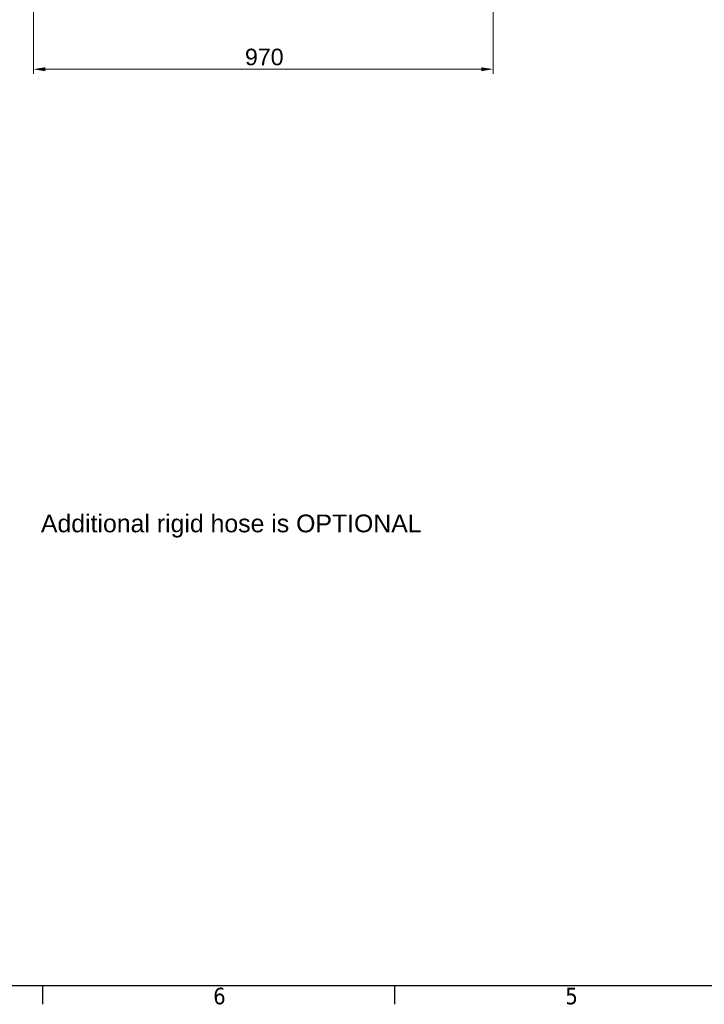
# Model space of a CAD drawing. Header units: millimetres. Extents: x 0 to 5940, y 0 to 4200.
# Tile 6 of 19: x 1437 to 2882, y 61 to 2140. Entities that reach past the tile are written whole.
import ezdxf

# ---------------------------------------------------------------- set-up
doc = ezdxf.new("R2010")
doc.units = ezdxf.units.MM
doc.header["$LTSCALE"] = 10
doc.layers.get('0').update_dxf_attribs({"lineweight": 25})
doc.layers.add('Geometria schizzo (ISO)', color=7, linetype='Continuous', lineweight=25)
doc.layers.add('Simbolo (ISO)', color=7, linetype='Continuous', lineweight=25)
doc.layers.add('Quote(ISO)', color=7, linetype='Continuous', lineweight=25, true_color=0x80ff00)
doc.layers.add('Simboli(ISO)', color=5, linetype='Continuous', lineweight=18, true_color=0x0000ff)
doc.styles.add('ACISOGDTTesto caratteri grandi', font='arial.ttf')
doc.styles.add('Corrente-BSI', font='arial.ttf')
doc.styles.add('Testo nota (ISO)', font='tahoma.ttf')
doc.dimstyles.new('DEFAULT-ISO', dxfattribs={"dimscale": 10, "dimtxt": 3.5, "dimasz": 2.5, "dimexe": 1, "dimexo": 1, "dimgap": 0.762, "dimtad": 1, "dimtoh": 1, "dimrnd": 1e-08, "dimtxsty": 'Corrente-BSI', "dimcen": 0.09, "dimdle": 10, "dimclrd": 7, "dimclre": 7, "dimclrt": 7, "dimazin": 2, "dimtfac": 0.571429, "dimtmove": 0, "dimatfit": 3, "dimfxl": 1, "dimtolj": 1, "dimlwd": 5, "dimlwe": 5, "dimarcsym": 0})

# ---------------------------------------------------------------- blocks, each defined once
blk = doc.blocks.new('Bordi Bordo di default')
at = {"layer": 'Geometria schizzo (ISO)'}
for p, q in [((148.5, 10), (148.5, 6.1)), ((222.75, 10), (222.75, 6.1))]:
    blk.add_line(p, q, dxfattribs=at)
at = {"layer": 'Geometria schizzo (ISO)', "flags": 128}
blk.add_lwpolyline([(10, 10), (10, 410), (584, 410), (584, 10), (10, 10)], dxfattribs=at)
at = {"layer": 'Simbolo (ISO)', "char_height": 3.5, "attachment_point": 7, "style": 'Testo nota (ISO)'}
for s, insert in [('6', (184.51, 6.03)), ('5', (258.85, 6.03))]:
    blk.add_mtext(s, dxfattribs=dict(at, insert=insert))
blk = doc.blocks.new('*D22')
at = {"layer": 'Defpoints', "color": 0, "linetype": 'Continuous', "transparency": 16777216}
for p in [(1465.4, 2934.8), (2435.9, 2375.4), (1465.4, 2035.4)]:
    blk.add_point(p, dxfattribs=at)
at = {"layer": 'Quote(ISO)', "color": 7, "linetype": 'Continuous', "lineweight": 5, "transparency": 16777216}
for p, q in [((1465.4, 2924.8), (1465.4, 2025.4)), ((2435.9, 2365.4), (2435.9, 2025.4)), ((2410.9, 2035.4), (1490.4, 2035.4))]:
    blk.add_line(p, q, dxfattribs=at)
at = {"layer": 'Quote(ISO)', "color": 7, "linetype": 'Continuous', "transparency": 16777216}
for points in [[(1490.4, 2039.5), (1490.4, 2031.2), (1465.4, 2035.4)], [(2410.9, 2039.5), (2410.9, 2031.2), (2435.9, 2035.4)]]:
    blk.add_solid(points, dxfattribs=at)
at = {"layer": 'Quote(ISO)', "color": 7, "linetype": 'Continuous', "lineweight": 9, "transparency": 16777216, "insert": (1912.1, 2078.7), "char_height": 35, "attachment_point": 1, "style": 'Corrente-BSI'}
blk.add_mtext('\\A1;970', dxfattribs=at)

msp = doc.modelspace()

# ---------------------------------------------------------------- block references
at = {"xscale": 10, "yscale": 10, "zscale": 10}
msp.add_blockref('Bordi Bordo di default', (0, 0), dxfattribs=at)

# ---------------------------------------------------------------- texts
at = {"layer": 'Simboli(ISO)', "color": 7, "insert": (1481.425, 1046.302), "char_height": 37.5, "attachment_point": 7, "style": 'ACISOGDTTesto caratteri grandi'}
msp.add_mtext('Additional rigid hose is OPTIONAL', dxfattribs=at)

# ---------------------------------------------------------------- dimensions: what is measured, and where the dimension line sits
at = {"layer": 'Quote(ISO)', "color": 7, "linetype": 'Continuous', "lineweight": 9}
dim = msp.add_linear_dim(base=(1465.433, 2035.372), p1=(2435.886, 2375.372), p2=(1465.433, 2934.839), dimstyle='DEFAULT-ISO', override={"dimgap": 0.762, "dimtoh": 0, "dimdec": 0, "dimtol": 0, "dimlim": 0, "dimtp": 0, "dimtm": 0, "dimtdec": 0, "dimtofl": 0, "dimatfit": 1}, dxfattribs=at)
dim.commit()
dim.dimension.update_dxf_attribs({"geometry": '*D22', "text_midpoint": (1950.66, 2035.372), "dimtype": 160})

doc.saveas('drawing.dxf')
